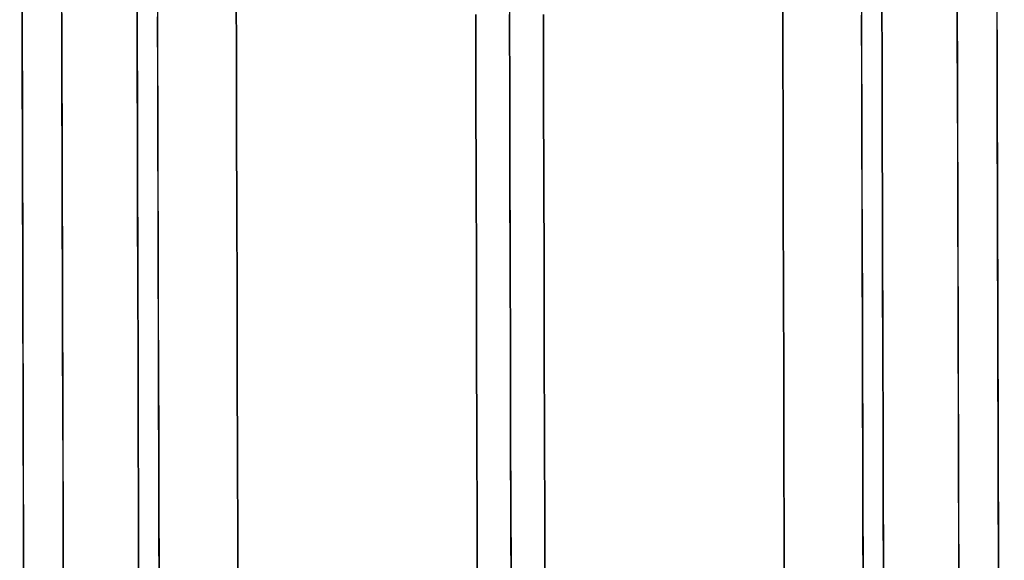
# Model space of a CAD drawing. Header units: millimetres. Extents: x -232 to 233, y -198 to 267.
# Tile 73 of 80: x -8 to 7, y 235 to 243. Entities that reach past the tile are written whole.
import ezdxf

# ---------------------------------------------------------------- set-up
doc = ezdxf.new("R2010")
doc.units = ezdxf.units.MM
doc.layers.add('Volume$Volume', color=7, linetype='Continuous', true_color=0x000000)

msp = doc.modelspace()

# ---------------------------------------------------------------- linework, layer by layer
at = {"layer": 'Volume$Volume'}
for p, q in [((4.804, 262.047, 40.55), (4.976, 197.048, 40.55)), ((4.804, 262.047, 40.55), (4.976, 197.048, 40.55)), ((-6.196, 262.018, 40.55), (-6.024, 197.018, 40.55)), ((-6.196, 262.018, 40.55), (-6.024, 197.018, 40.55)), ((-7.881, 256.616, 40.55), (-7.737, 202.411, 40.55)), ((-7.881, 256.616, 40.55), (-7.737, 202.411, 40.55)), ((6.517, 256.655, 40.55), (6.661, 202.45, 40.55)), ((6.517, 256.655, 40.55), (6.661, 202.45, 40.55)), ((6.553, 243.086, 64.032), (6.551, 243.893, 63.548)), ((6.553, 243.086, 64.032), (6.551, 243.893, 63.548)), ((-7.845, 243.048, 64.032), (-7.847, 243.855, 63.548)), ((-7.845, 243.048, 64.032), (-7.847, 243.855, 63.548)), ((-7.258, 242.89, 65.736), (-7.261, 243.756, 65.257)), ((-7.258, 242.89, 65.736), (-7.261, 243.756, 65.257)), ((-4.68, 242.66, 74.106), (-4.683, 243.816, 73.629)), ((-4.683, 243.816, 7.471), (-4.68, 242.66, 6.995)), ((-4.68, 242.66, 74.106), (-4.683, 243.816, 73.629)), ((-4.683, 243.816, 7.471), (-4.68, 242.66, 6.995)), ((3.391, 242.681, 74.106), (3.388, 243.838, 73.629)), ((3.388, 243.838, 7.471), (3.391, 242.681, 6.995)), ((3.391, 242.681, 74.106), (3.388, 243.838, 73.629)), ((3.388, 243.838, 7.471), (3.391, 242.681, 6.995)), ((5.967, 242.925, 65.736), (5.965, 243.791, 65.257)), ((5.967, 242.925, 65.736), (5.965, 243.791, 65.257)), ((-6.144, 242.41, 70.384), (-6.147, 243.438, 69.919)), ((-6.147, 243.438, 11.182), (-6.144, 242.41, 10.716)), ((-6.144, 242.41, 70.384), (-6.147, 243.438, 69.919)), ((-6.147, 243.438, 11.182), (-6.144, 242.41, 10.716)), ((-5.846, 243.502, 15.027), (-5.843, 242.608, 14.557)), ((-5.846, 243.502, 15.027), (-5.843, 242.608, 14.557)), ((-0.647, 243.516, 15.027), (-0.645, 242.622, 14.557)), ((-0.647, 243.516, 15.027), (-0.645, 242.622, 14.557)), ((4.552, 243.53, 15.027), (4.554, 242.635, 14.557)), ((4.552, 243.53, 15.027), (4.554, 242.635, 14.557)), ((4.856, 242.439, 70.384), (4.853, 243.467, 69.919)), ((4.853, 243.467, 11.182), (4.856, 242.439, 10.716)), ((4.856, 242.439, 70.384), (4.853, 243.467, 69.919)), ((4.853, 243.467, 11.182), (4.856, 242.439, 10.716)), ((-7.845, 243.353, 17.247), (-7.843, 242.536, 16.781)), ((-7.845, 243.353, 17.247), (-7.843, 242.536, 16.781)), ((6.552, 243.391, 17.247), (6.554, 242.574, 16.781)), ((6.552, 243.391, 17.247), (6.554, 242.574, 16.781)), ((-7.259, 243.217, 15.541), (-7.257, 242.34, 15.08)), ((-7.259, 243.217, 15.541), (-7.257, 242.34, 15.08)), ((-5.842, 242.268, 66.712), (-5.845, 243.168, 66.254)), ((-5.842, 242.268, 66.712), (-5.845, 243.168, 66.254)), ((-1.143, 241.983, 75.923), (-1.146, 243.203, 75.469)), ((-1.146, 243.203, 5.631), (-1.143, 241.983, 5.178)), ((-1.143, 241.983, 75.923), (-1.146, 243.203, 75.469)), ((-1.146, 243.203, 5.631), (-1.143, 241.983, 5.178)), ((-0.643, 241.984, 75.923), (-0.646, 243.204, 75.469)), ((-0.646, 243.204, 5.631), (-0.643, 241.984, 5.178)), ((-0.643, 241.984, 75.923), (-0.646, 243.204, 75.469)), ((-0.646, 243.204, 5.631), (-0.643, 241.984, 5.178)), ((-0.644, 242.282, 66.712), (-0.646, 243.182, 66.254)), ((-0.644, 242.282, 66.712), (-0.646, 243.182, 66.254)), ((-0.143, 241.986, 75.923), (-0.146, 243.206, 75.469)), ((-0.146, 243.206, 5.631), (-0.143, 241.986, 5.178)), ((-0.143, 241.986, 75.923), (-0.146, 243.206, 75.469)), ((-0.146, 243.206, 5.631), (-0.143, 241.986, 5.178)), ((4.555, 242.295, 66.712), (4.552, 243.196, 66.254)), ((4.555, 242.295, 66.712), (4.552, 243.196, 66.254)), ((5.967, 243.252, 15.541), (5.969, 242.376, 15.08)), ((5.967, 243.252, 15.541), (5.969, 242.376, 15.08)), ((-7.842, 242.225, 64.487), (-7.845, 243.048, 64.032)), ((-7.842, 242.225, 64.487), (-7.845, 243.048, 64.032)), ((6.555, 242.263, 64.487), (6.553, 243.086, 64.032)), ((6.555, 242.263, 64.487), (6.553, 243.086, 64.032)), ((-7.256, 242.007, 66.185), (-7.258, 242.89, 65.736)), ((-7.256, 242.007, 66.185), (-7.258, 242.89, 65.736)), ((5.97, 242.043, 66.185), (5.967, 242.925, 65.736)), ((5.97, 242.043, 66.185), (5.967, 242.925, 65.736)), ((-5.843, 242.608, 14.557), (-5.841, 241.698, 14.118)), ((-5.843, 242.608, 14.557), (-5.841, 241.698, 14.118)), ((-4.677, 241.487, 74.541), (-4.68, 242.66, 74.106)), ((-4.68, 242.66, 6.995), (-4.677, 241.487, 6.559)), ((-4.677, 241.487, 74.541), (-4.68, 242.66, 74.106)), ((-4.68, 242.66, 6.995), (-4.677, 241.487, 6.559)), ((-0.645, 242.622, 14.557), (-0.642, 241.711, 14.118)), ((-0.645, 242.622, 14.557), (-0.642, 241.711, 14.118)), ((3.394, 241.509, 74.541), (3.391, 242.681, 74.106)), ((3.391, 242.681, 6.995), (3.394, 241.509, 6.559)), ((3.394, 241.509, 74.541), (3.391, 242.681, 74.106)), ((3.391, 242.681, 6.995), (3.394, 241.509, 6.559)), ((4.554, 242.635, 14.557), (4.556, 241.725, 14.118)), ((4.554, 242.635, 14.557), (4.556, 241.725, 14.118)), ((6.554, 242.574, 16.781), (6.556, 241.741, 16.343)), ((6.554, 242.574, 16.781), (6.556, 241.741, 16.343)), ((-7.843, 242.536, 16.781), (-7.841, 241.703, 16.343)), ((-7.843, 242.536, 16.781), (-7.841, 241.703, 16.343)), ((-6.141, 241.367, 70.813), (-6.144, 242.41, 70.384)), ((-6.144, 242.41, 10.716), (-6.141, 241.367, 10.287)), ((-6.141, 241.367, 70.813), (-6.144, 242.41, 70.384)), ((-6.144, 242.41, 10.716), (-6.141, 241.367, 10.287)), ((4.859, 241.396, 70.813), (4.856, 242.439, 70.384)), ((4.856, 242.439, 10.716), (4.859, 241.396, 10.287)), ((4.859, 241.396, 70.813), (4.856, 242.439, 70.384)), ((4.856, 242.439, 10.716), (4.859, 241.396, 10.287)), ((-7.257, 242.34, 15.08), (-7.255, 241.449, 14.65)), ((-7.257, 242.34, 15.08), (-7.255, 241.449, 14.65)), ((-5.84, 241.352, 67.139), (-5.842, 242.268, 66.712)), ((-5.84, 241.352, 67.139), (-5.842, 242.268, 66.712)), ((-0.641, 241.366, 67.139), (-0.644, 242.282, 66.712)), ((-0.641, 241.366, 67.139), (-0.644, 242.282, 66.712)), ((4.557, 241.38, 67.139), (4.555, 242.295, 66.712)), ((4.557, 241.38, 67.139), (4.555, 242.295, 66.712)), ((5.969, 242.376, 15.08), (5.971, 241.484, 14.65)), ((5.969, 242.376, 15.08), (5.971, 241.484, 14.65)), ((6.557, 241.425, 64.914), (6.555, 242.263, 64.487)), ((6.557, 241.425, 64.914), (6.555, 242.263, 64.487)), ((-7.84, 241.386, 64.914), (-7.842, 242.225, 64.487)), ((-7.84, 241.386, 64.914), (-7.842, 242.225, 64.487)), ((-7.254, 241.11, 66.603), (-7.256, 242.007, 66.185)), ((-7.254, 241.11, 66.603), (-7.256, 242.007, 66.185)), ((-1.14, 240.748, 76.334), (-1.143, 241.983, 75.923)), ((-1.143, 241.983, 5.178), (-1.14, 240.748, 4.767)), ((-1.14, 240.748, 76.334), (-1.143, 241.983, 75.923)), ((-1.143, 241.983, 5.178), (-1.14, 240.748, 4.767)), ((-0.64, 240.749, 76.334), (-0.643, 241.984, 75.923)), ((-0.643, 241.984, 5.178), (-0.64, 240.749, 4.767)), ((-0.64, 240.749, 76.334), (-0.643, 241.984, 75.923)), ((-0.643, 241.984, 5.178), (-0.64, 240.749, 4.767)), ((-0.14, 240.75, 76.334), (-0.143, 241.986, 75.923)), ((-0.143, 241.986, 5.178), (-0.14, 240.75, 4.767)), ((-0.14, 240.75, 76.334), (-0.143, 241.986, 75.923)), ((-0.143, 241.986, 5.178), (-0.14, 240.75, 4.767)), ((5.972, 241.145, 66.603), (5.97, 242.043, 66.185)), ((5.972, 241.145, 66.603), (5.97, 242.043, 66.185)), ((-7.841, 241.703, 16.343), (-7.839, 240.855, 15.935)), ((-7.841, 241.703, 16.343), (-7.839, 240.855, 15.935)), ((-5.841, 241.698, 14.118), (-5.839, 240.773, 13.712)), ((-5.841, 241.698, 14.118), (-5.839, 240.773, 13.712)), ((-0.642, 241.711, 14.118), (-0.64, 240.787, 13.712)), ((-0.642, 241.711, 14.118), (-0.64, 240.787, 13.712)), ((4.556, 241.725, 14.118), (4.559, 240.801, 13.712)), ((4.556, 241.725, 14.118), (4.559, 240.801, 13.712)), ((6.556, 241.741, 16.343), (6.559, 240.894, 15.935)), ((6.556, 241.741, 16.343), (6.559, 240.894, 15.935)), ((-7.255, 241.449, 14.65), (-7.252, 240.543, 14.252)), ((-7.255, 241.449, 14.65), (-7.252, 240.543, 14.252)), ((-4.674, 240.3, 74.936), (-4.677, 241.487, 74.541)), ((-4.677, 241.487, 6.559), (-4.674, 240.3, 6.164)), ((-4.674, 240.3, 74.936), (-4.677, 241.487, 74.541)), ((-4.677, 241.487, 6.559), (-4.674, 240.3, 6.164)), ((3.397, 240.322, 74.936), (3.394, 241.509, 74.541)), ((3.394, 241.509, 6.559), (3.397, 240.322, 6.164)), ((3.397, 240.322, 74.936), (3.394, 241.509, 74.541)), ((3.394, 241.509, 6.559), (3.397, 240.322, 6.164)), ((4.861, 240.339, 71.206), (4.859, 241.396, 70.813)), ((4.859, 241.396, 10.287), (4.861, 240.339, 9.894)), ((4.861, 240.339, 71.206), (4.859, 241.396, 70.813)), ((4.859, 241.396, 10.287), (4.861, 240.339, 9.894)), ((5.971, 241.484, 14.65), (5.974, 240.578, 14.252)), ((5.971, 241.484, 14.65), (5.974, 240.578, 14.252)), ((6.559, 240.572, 65.311), (6.557, 241.425, 64.914)), ((6.559, 240.572, 65.311), (6.557, 241.425, 64.914)), ((-7.838, 240.534, 65.311), (-7.84, 241.386, 64.914)), ((-7.838, 240.534, 65.311), (-7.84, 241.386, 64.914)), ((-6.139, 240.309, 71.206), (-6.141, 241.367, 70.813)), ((-6.141, 241.367, 10.287), (-6.139, 240.309, 9.894)), ((-6.139, 240.309, 71.206), (-6.141, 241.367, 70.813)), ((-6.141, 241.367, 10.287), (-6.139, 240.309, 9.894)), ((-5.838, 240.422, 67.533), (-5.84, 241.352, 67.139)), ((-5.838, 240.422, 67.533), (-5.84, 241.352, 67.139)), ((-0.639, 240.436, 67.533), (-0.641, 241.366, 67.139)), ((-0.639, 240.436, 67.533), (-0.641, 241.366, 67.139)), ((4.56, 240.45, 67.533), (4.557, 241.38, 67.139)), ((4.56, 240.45, 67.533), (4.557, 241.38, 67.139)), ((-7.251, 240.199, 66.99), (-7.254, 241.11, 66.603)), ((-7.251, 240.199, 66.99), (-7.254, 241.11, 66.603)), ((5.975, 240.234, 66.99), (5.972, 241.145, 66.603)), ((5.975, 240.234, 66.99), (5.972, 241.145, 66.603)), ((-7.839, 240.855, 15.935), (-7.836, 239.994, 15.556)), ((-7.839, 240.855, 15.935), (-7.836, 239.994, 15.556)), ((6.559, 240.894, 15.935), (6.561, 240.033, 15.556)), ((6.559, 240.894, 15.935), (6.561, 240.033, 15.556)), ((-5.839, 240.773, 13.712), (-5.836, 239.835, 13.337)), ((-5.839, 240.773, 13.712), (-5.836, 239.835, 13.337)), ((-1.136, 239.499, 76.701), (-1.14, 240.748, 76.334)), ((-1.14, 240.748, 4.767), (-1.136, 239.499, 4.399)), ((-1.136, 239.499, 76.701), (-1.14, 240.748, 76.334)), ((-1.14, 240.748, 4.767), (-1.136, 239.499, 4.399)), ((-0.64, 240.787, 13.712), (-0.637, 239.849, 13.337)), ((-0.64, 240.787, 13.712), (-0.637, 239.849, 13.337)), ((-0.636, 239.5, 76.701), (-0.64, 240.749, 76.334)), ((-0.64, 240.749, 4.767), (-0.636, 239.5, 4.399)), ((-0.636, 239.5, 76.701), (-0.64, 240.749, 76.334)), ((-0.64, 240.749, 4.767), (-0.636, 239.5, 4.399)), ((-0.136, 239.502, 76.701), (-0.14, 240.75, 76.334)), ((-0.14, 240.75, 4.767), (-0.136, 239.502, 4.399)), ((-0.136, 239.502, 76.701), (-0.14, 240.75, 76.334)), ((-0.14, 240.75, 4.767), (-0.136, 239.502, 4.399)), ((4.559, 240.801, 13.712), (4.561, 239.862, 13.337)), ((4.559, 240.801, 13.712), (4.561, 239.862, 13.337)), ((-7.836, 239.668, 65.679), (-7.838, 240.534, 65.311)), ((-7.836, 239.668, 65.679), (-7.838, 240.534, 65.311)), ((-7.252, 240.543, 14.252), (-7.25, 239.623, 13.885)), ((-7.252, 240.543, 14.252), (-7.25, 239.623, 13.885)), ((5.974, 240.578, 14.252), (5.976, 239.658, 13.885)), ((5.974, 240.578, 14.252), (5.976, 239.658, 13.885)), ((6.562, 239.706, 65.679), (6.559, 240.572, 65.311)), ((6.562, 239.706, 65.679), (6.559, 240.572, 65.311)), ((-5.835, 239.479, 67.895), (-5.838, 240.422, 67.533)), ((-5.835, 239.479, 67.895), (-5.838, 240.422, 67.533)), ((-0.636, 239.493, 67.895), (-0.639, 240.436, 67.533)), ((-0.636, 239.493, 67.895), (-0.639, 240.436, 67.533)), ((4.562, 239.507, 67.895), (4.56, 240.45, 67.533)), ((4.562, 239.507, 67.895), (4.56, 240.45, 67.533)), ((-6.136, 239.239, 71.562), (-6.139, 240.309, 71.206)), ((-6.139, 240.309, 9.894), (-6.136, 239.239, 9.538)), ((-6.136, 239.239, 71.562), (-6.139, 240.309, 71.206)), ((-6.139, 240.309, 9.894), (-6.136, 239.239, 9.538)), ((-4.671, 239.1, 75.289), (-4.674, 240.3, 74.936)), ((-4.674, 240.3, 6.164), (-4.671, 239.1, 5.811)), ((-4.671, 239.1, 75.289), (-4.674, 240.3, 74.936)), ((-4.674, 240.3, 6.164), (-4.671, 239.1, 5.811)), ((3.4, 239.122, 75.289), (3.397, 240.322, 74.936)), ((3.397, 240.322, 6.164), (3.4, 239.122, 5.811)), ((3.4, 239.122, 75.289), (3.397, 240.322, 74.936)), ((3.397, 240.322, 6.164), (3.4, 239.122, 5.811)), ((4.864, 239.268, 71.562), (4.861, 240.339, 71.206)), ((4.861, 240.339, 9.894), (4.864, 239.268, 9.538)), ((4.864, 239.268, 71.562), (4.861, 240.339, 71.206)), ((4.861, 240.339, 9.894), (4.864, 239.268, 9.538)), ((5.977, 239.31, 67.345), (5.975, 240.234, 66.99)), ((5.977, 239.31, 67.345), (5.975, 240.234, 66.99)), ((-7.249, 239.275, 67.345), (-7.251, 240.199, 66.99)), ((-7.249, 239.275, 67.345), (-7.251, 240.199, 66.99)), ((-7.836, 239.994, 15.556), (-7.834, 239.121, 15.207)), ((-7.836, 239.994, 15.556), (-7.834, 239.121, 15.207)), ((6.561, 240.033, 15.556), (6.563, 239.159, 15.207)), ((6.561, 240.033, 15.556), (6.563, 239.159, 15.207)), ((-5.836, 239.835, 13.337), (-5.834, 238.884, 12.996)), ((-5.836, 239.835, 13.337), (-5.834, 238.884, 12.996)), ((-0.637, 239.849, 13.337), (-0.635, 238.898, 12.996)), ((-0.637, 239.849, 13.337), (-0.635, 238.898, 12.996)), ((4.561, 239.862, 13.337), (4.564, 238.912, 12.996)), ((4.561, 239.862, 13.337), (4.564, 238.912, 12.996)), ((-7.833, 238.789, 66.016), (-7.836, 239.668, 65.679)), ((-7.833, 238.789, 66.016), (-7.836, 239.668, 65.679)), ((5.976, 239.658, 13.885), (5.979, 238.727, 13.55)), ((5.976, 239.658, 13.885), (5.979, 238.727, 13.55)), ((6.564, 238.828, 66.016), (6.562, 239.706, 65.679)), ((6.564, 238.828, 66.016), (6.562, 239.706, 65.679)), ((-7.25, 239.623, 13.885), (-7.247, 238.692, 13.55)), ((-7.25, 239.623, 13.885), (-7.247, 238.692, 13.55)), ((-1.133, 238.238, 77.025), (-1.136, 239.499, 76.701)), ((-1.136, 239.499, 4.399), (-1.133, 238.238, 4.075)), ((-1.133, 238.238, 77.025), (-1.136, 239.499, 76.701)), ((-1.136, 239.499, 4.399), (-1.133, 238.238, 4.075)), ((-0.633, 238.24, 77.025), (-0.636, 239.5, 76.701)), ((-0.636, 239.5, 4.399), (-0.633, 238.24, 4.075)), ((-0.633, 238.24, 77.025), (-0.636, 239.5, 76.701)), ((-0.636, 239.5, 4.399), (-0.633, 238.24, 4.075)), ((-0.133, 238.241, 77.025), (-0.136, 239.502, 76.701)), ((-0.136, 239.502, 4.399), (-0.133, 238.241, 4.075)), ((-0.133, 238.241, 77.025), (-0.136, 239.502, 76.701)), ((-0.136, 239.502, 4.399), (-0.133, 238.241, 4.075)), ((4.565, 238.552, 68.225), (4.562, 239.507, 67.895)), ((4.565, 238.552, 68.225), (4.562, 239.507, 67.895)), ((-5.833, 238.524, 68.225), (-5.835, 239.479, 67.895)), ((-5.833, 238.524, 68.225), (-5.835, 239.479, 67.895)), ((-0.634, 238.538, 68.225), (-0.636, 239.493, 67.895)), ((-0.634, 238.538, 68.225), (-0.636, 239.493, 67.895)), ((-7.246, 238.339, 67.668), (-7.249, 239.275, 67.345)), ((-7.246, 238.339, 67.668), (-7.249, 239.275, 67.345)), ((-6.133, 238.157, 71.881), (-6.136, 239.239, 71.562)), ((-6.136, 239.239, 9.538), (-6.133, 238.157, 9.219)), ((-6.133, 238.157, 71.881), (-6.136, 239.239, 71.562)), ((-6.136, 239.239, 9.538), (-6.133, 238.157, 9.219)), ((4.867, 238.186, 71.881), (4.864, 239.268, 71.562)), ((4.864, 239.268, 9.538), (4.867, 238.186, 9.219)), ((4.867, 238.186, 71.881), (4.864, 239.268, 71.562)), ((4.864, 239.268, 9.538), (4.867, 238.186, 9.219)), ((5.98, 238.374, 67.668), (5.977, 239.31, 67.345)), ((5.98, 238.374, 67.668), (5.977, 239.31, 67.345)), ((-7.834, 239.121, 15.207), (-7.832, 238.235, 14.889)), ((-7.834, 239.121, 15.207), (-7.832, 238.235, 14.889)), ((-4.668, 237.889, 75.601), (-4.671, 239.1, 75.289)), ((-4.671, 239.1, 5.811), (-4.668, 237.889, 5.499)), ((-4.668, 237.889, 75.601), (-4.671, 239.1, 75.289)), ((-4.671, 239.1, 5.811), (-4.668, 237.889, 5.499)), ((3.403, 237.91, 75.601), (3.4, 239.122, 75.289)), ((3.4, 239.122, 5.811), (3.403, 237.91, 5.499)), ((3.403, 237.91, 75.601), (3.4, 239.122, 75.289)), ((3.4, 239.122, 5.811), (3.403, 237.91, 5.499)), ((6.563, 239.159, 15.207), (6.566, 238.273, 14.889)), ((6.563, 239.159, 15.207), (6.566, 238.273, 14.889)), ((-7.831, 237.9, 66.323), (-7.833, 238.789, 66.016)), ((-7.831, 237.9, 66.323), (-7.833, 238.789, 66.016)), ((-5.834, 238.884, 12.996), (-5.831, 237.922, 12.687)), ((-5.834, 238.884, 12.996), (-5.831, 237.922, 12.687)), ((-0.635, 238.898, 12.996), (-0.632, 237.936, 12.687)), ((-0.635, 238.898, 12.996), (-0.632, 237.936, 12.687)), ((4.564, 238.912, 12.996), (4.566, 237.95, 12.687)), ((4.564, 238.912, 12.996), (4.566, 237.95, 12.687)), ((6.566, 237.938, 66.323), (6.564, 238.828, 66.016)), ((6.566, 237.938, 66.323), (6.564, 238.828, 66.016)), ((-7.247, 238.692, 13.55), (-7.245, 237.749, 13.248)), ((-7.247, 238.692, 13.55), (-7.245, 237.749, 13.248)), ((5.979, 238.727, 13.55), (5.981, 237.784, 13.248)), ((5.979, 238.727, 13.55), (5.981, 237.784, 13.248)), ((-5.83, 237.558, 68.52), (-5.833, 238.524, 68.225)), ((-5.83, 237.558, 68.52), (-5.833, 238.524, 68.225)), ((-0.631, 237.572, 68.52), (-0.634, 238.538, 68.225)), ((-0.631, 237.572, 68.52), (-0.634, 238.538, 68.225)), ((4.567, 237.586, 68.52), (4.565, 238.552, 68.225)), ((4.567, 237.586, 68.52), (4.565, 238.552, 68.225)), ((-7.244, 237.393, 67.957), (-7.246, 238.339, 67.668)), ((-7.244, 237.393, 67.957), (-7.246, 238.339, 67.668)), ((5.982, 237.428, 67.957), (5.98, 238.374, 67.668)), ((5.982, 237.428, 67.957), (5.98, 238.374, 67.668)), ((-7.832, 238.235, 14.889), (-7.829, 237.339, 14.602)), ((-7.832, 238.235, 14.889), (-7.829, 237.339, 14.602)), ((-1.13, 236.967, 77.306), (-1.133, 238.238, 77.025)), ((-1.133, 238.238, 4.075), (-1.13, 236.967, 3.795)), ((-1.13, 236.967, 77.306), (-1.133, 238.238, 77.025)), ((-1.133, 238.238, 4.075), (-1.13, 236.967, 3.795)), ((-0.63, 236.968, 77.306), (-0.633, 238.24, 77.025)), ((-0.633, 238.24, 4.075), (-0.63, 236.968, 3.795)), ((-0.63, 236.968, 77.306), (-0.633, 238.24, 77.025)), ((-0.633, 238.24, 4.075), (-0.63, 236.968, 3.795)), ((-0.13, 236.97, 77.306), (-0.133, 238.241, 77.025)), ((-0.133, 238.241, 4.075), (-0.13, 236.97, 3.795)), ((-0.13, 236.97, 77.306), (-0.133, 238.241, 77.025)), ((-0.133, 238.241, 4.075), (-0.13, 236.97, 3.795)), ((6.566, 238.273, 14.889), (6.568, 237.378, 14.602)), ((6.566, 238.273, 14.889), (6.568, 237.378, 14.602)), ((-6.13, 237.064, 72.162), (-6.133, 238.157, 71.881)), ((-6.133, 238.157, 9.219), (-6.13, 237.064, 8.938)), ((-6.13, 237.064, 72.162), (-6.133, 238.157, 71.881)), ((-6.133, 238.157, 9.219), (-6.13, 237.064, 8.938)), ((4.87, 237.093, 72.162), (4.867, 238.186, 71.881)), ((4.867, 238.186, 9.219), (4.87, 237.093, 8.938)), ((4.87, 237.093, 72.162), (4.867, 238.186, 71.881)), ((4.867, 238.186, 9.219), (4.87, 237.093, 8.938)), ((-7.829, 237, 66.598), (-7.831, 237.9, 66.323)), ((-7.829, 237, 66.598), (-7.831, 237.9, 66.323)), ((-5.831, 237.922, 12.687), (-5.828, 236.95, 12.412)), ((-5.831, 237.922, 12.687), (-5.828, 236.95, 12.412)), ((-0.632, 237.936, 12.687), (-0.63, 236.964, 12.412)), ((-0.632, 237.936, 12.687), (-0.63, 236.964, 12.412)), ((3.407, 236.689, 75.87), (3.403, 237.91, 75.601)), ((3.403, 237.91, 5.499), (3.407, 236.689, 5.23)), ((3.407, 236.689, 75.87), (3.403, 237.91, 75.601)), ((3.403, 237.91, 5.499), (3.407, 236.689, 5.23)), ((4.566, 237.95, 12.687), (4.569, 236.978, 12.412)), ((4.566, 237.95, 12.687), (4.569, 236.978, 12.412)), ((6.569, 237.039, 66.598), (6.566, 237.938, 66.323)), ((6.569, 237.039, 66.598), (6.566, 237.938, 66.323)), ((-4.664, 236.667, 75.87), (-4.668, 237.889, 75.601)), ((-4.668, 237.889, 5.499), (-4.664, 236.667, 5.23)), ((-4.664, 236.667, 75.87), (-4.668, 237.889, 75.601)), ((-4.668, 237.889, 5.499), (-4.664, 236.667, 5.23)), ((5.981, 237.784, 13.248), (5.984, 236.832, 12.979)), ((5.981, 237.784, 13.248), (5.984, 236.832, 12.979)), ((-7.245, 237.749, 13.248), (-7.242, 236.797, 12.979)), ((-7.245, 237.749, 13.248), (-7.242, 236.797, 12.979)), ((-5.827, 236.583, 68.783), (-5.83, 237.558, 68.52)), ((-5.827, 236.583, 68.783), (-5.83, 237.558, 68.52)), ((-0.629, 236.596, 68.783), (-0.631, 237.572, 68.52)), ((-0.629, 236.596, 68.783), (-0.631, 237.572, 68.52)), ((4.57, 236.61, 68.783), (4.567, 237.586, 68.52)), ((4.57, 236.61, 68.783), (4.567, 237.586, 68.52)), ((-7.829, 237.339, 14.602), (-7.827, 236.434, 14.346)), ((-7.829, 237.339, 14.602), (-7.827, 236.434, 14.346)), ((-7.241, 236.437, 68.214), (-7.244, 237.393, 67.957)), ((-7.241, 236.437, 68.214), (-7.244, 237.393, 67.957)), ((5.985, 236.472, 68.214), (5.982, 237.428, 67.957)), ((5.985, 236.472, 68.214), (5.982, 237.428, 67.957)), ((6.568, 237.378, 14.602), (6.57, 236.472, 14.346)), ((6.568, 237.378, 14.602), (6.57, 236.472, 14.346)), ((-6.127, 235.962, 72.405), (-6.13, 237.064, 72.162)), ((-6.13, 237.064, 8.938), (-6.127, 235.962, 8.695)), ((-6.127, 235.962, 72.405), (-6.13, 237.064, 72.162)), ((-6.13, 237.064, 8.938), (-6.127, 235.962, 8.695)), ((4.873, 235.992, 72.405), (4.87, 237.093, 72.162)), ((4.87, 237.093, 8.938), (4.873, 235.992, 8.695)), ((4.873, 235.992, 72.405), (4.87, 237.093, 72.162)), ((4.87, 237.093, 8.938), (4.873, 235.992, 8.695)), ((6.571, 236.13, 66.842), (6.569, 237.039, 66.598)), ((6.571, 236.13, 66.842), (6.569, 237.039, 66.598)), ((-7.826, 236.092, 66.842), (-7.829, 237, 66.598)), ((-7.826, 236.092, 66.842), (-7.829, 237, 66.598)), ((-5.828, 236.95, 12.412), (-5.826, 235.969, 12.171)), ((-5.828, 236.95, 12.412), (-5.826, 235.969, 12.171)), ((-1.126, 235.687, 77.542), (-1.13, 236.967, 77.306)), ((-1.13, 236.967, 3.795), (-1.126, 235.687, 3.559)), ((-1.126, 235.687, 77.542), (-1.13, 236.967, 77.306)), ((-1.13, 236.967, 3.795), (-1.126, 235.687, 3.559)), ((-0.626, 235.688, 77.542), (-0.63, 236.968, 77.306)), ((-0.63, 236.968, 3.795), (-0.626, 235.688, 3.559)), ((-0.626, 235.688, 77.542), (-0.63, 236.968, 77.306)), ((-0.63, 236.968, 3.795), (-0.626, 235.688, 3.559)), ((-0.63, 236.964, 12.412), (-0.627, 235.983, 12.171)), ((-0.63, 236.964, 12.412), (-0.627, 235.983, 12.171)), ((-0.126, 235.69, 77.542), (-0.13, 236.97, 77.306)), ((-0.13, 236.97, 3.795), (-0.126, 235.69, 3.559)), ((-0.126, 235.69, 77.542), (-0.13, 236.97, 77.306)), ((-0.13, 236.97, 3.795), (-0.126, 235.69, 3.559)), ((4.569, 236.978, 12.412), (4.572, 235.997, 12.171)), ((4.569, 236.978, 12.412), (4.572, 235.997, 12.171)), ((-7.242, 236.797, 12.979), (-7.24, 235.835, 12.743)), ((-7.242, 236.797, 12.979), (-7.24, 235.835, 12.743)), ((5.984, 236.832, 12.979), (5.986, 235.871, 12.743)), ((5.984, 236.832, 12.979), (5.986, 235.871, 12.743)), ((-4.661, 235.437, 76.097), (-4.664, 236.667, 75.87)), ((-4.664, 236.667, 5.23), (-4.661, 235.437, 5.003)), ((-4.661, 235.437, 76.097), (-4.664, 236.667, 75.87)), ((-4.664, 236.667, 5.23), (-4.661, 235.437, 5.003)), ((-0.626, 235.612, 69.011), (-0.629, 236.596, 68.783)), ((-0.626, 235.612, 69.011), (-0.629, 236.596, 68.783)), ((3.41, 235.459, 76.097), (3.407, 236.689, 75.87)), ((3.407, 236.689, 5.23), (3.41, 235.459, 5.003)), ((3.41, 235.459, 76.097), (3.407, 236.689, 75.87)), ((3.407, 236.689, 5.23), (3.41, 235.459, 5.003)), ((4.573, 235.626, 69.011), (4.57, 236.61, 68.783)), ((4.573, 235.626, 69.011), (4.57, 236.61, 68.783)), ((-5.825, 235.598, 69.011), (-5.827, 236.583, 68.783)), ((-5.825, 235.598, 69.011), (-5.827, 236.583, 68.783)), ((5.987, 235.507, 68.438), (5.985, 236.472, 68.214)), ((5.987, 235.507, 68.438), (5.985, 236.472, 68.214)), ((6.57, 236.472, 14.346), (6.573, 235.559, 14.122)), ((6.57, 236.472, 14.346), (6.573, 235.559, 14.122)), ((-7.827, 236.434, 14.346), (-7.825, 235.52, 14.122)), ((-7.827, 236.434, 14.346), (-7.825, 235.52, 14.122)), ((-7.239, 235.472, 68.438), (-7.241, 236.437, 68.214)), ((-7.239, 235.472, 68.438), (-7.241, 236.437, 68.214)), ((-7.824, 235.175, 67.055), (-7.826, 236.092, 66.842)), ((-7.824, 235.175, 67.055), (-7.826, 236.092, 66.842)), ((6.574, 235.214, 67.055), (6.571, 236.13, 66.842)), ((6.574, 235.214, 67.055), (6.571, 236.13, 66.842)), ((-6.124, 234.853, 72.609), (-6.127, 235.962, 72.405)), ((-6.127, 235.962, 8.695), (-6.124, 234.853, 8.491)), ((-6.124, 234.853, 72.609), (-6.127, 235.962, 72.405)), ((-6.127, 235.962, 8.695), (-6.124, 234.853, 8.491)), ((-5.826, 235.969, 12.171), (-5.823, 234.98, 11.965)), ((-5.826, 235.969, 12.171), (-5.823, 234.98, 11.965)), ((-0.627, 235.983, 12.171), (-0.624, 234.994, 11.965)), ((-0.627, 235.983, 12.171), (-0.624, 234.994, 11.965)), ((4.572, 235.997, 12.171), (4.574, 235.008, 11.965)), ((4.572, 235.997, 12.171), (4.574, 235.008, 11.965)), ((4.876, 234.882, 72.609), (4.873, 235.992, 72.405)), ((4.873, 235.992, 8.695), (4.876, 234.882, 8.491)), ((4.876, 234.882, 72.609), (4.873, 235.992, 72.405)), ((4.873, 235.992, 8.695), (4.876, 234.882, 8.491)), ((5.986, 235.871, 12.743), (5.989, 234.902, 12.54)), ((5.986, 235.871, 12.743), (5.989, 234.902, 12.54)), ((-7.24, 235.835, 12.743), (-7.237, 234.866, 12.54)), ((-7.24, 235.835, 12.743), (-7.237, 234.866, 12.54)), ((-5.822, 234.607, 69.205), (-5.825, 235.598, 69.011)), ((-5.822, 234.607, 69.205), (-5.825, 235.598, 69.011)), ((-1.123, 234.399, 77.733), (-1.126, 235.687, 77.542)), ((-1.126, 235.687, 3.559), (-1.123, 234.399, 3.367)), ((-1.123, 234.399, 77.733), (-1.126, 235.687, 77.542)), ((-1.126, 235.687, 3.559), (-1.123, 234.399, 3.367)), ((-0.623, 234.401, 77.733), (-0.626, 235.688, 77.542)), ((-0.626, 235.688, 3.559), (-0.623, 234.401, 3.367)), ((-0.623, 234.401, 77.733), (-0.626, 235.688, 77.542)), ((-0.626, 235.688, 3.559), (-0.623, 234.401, 3.367)), ((-0.623, 234.621, 69.205), (-0.626, 235.612, 69.011)), ((-0.623, 234.621, 69.205), (-0.626, 235.612, 69.011)), ((-0.123, 234.402, 77.733), (-0.126, 235.69, 77.542)), ((-0.126, 235.69, 3.559), (-0.123, 234.402, 3.367)), ((-0.123, 234.402, 77.733), (-0.126, 235.69, 77.542)), ((-0.126, 235.69, 3.559), (-0.123, 234.402, 3.367)), ((4.575, 234.635, 69.205), (4.573, 235.626, 69.011)), ((4.575, 234.635, 69.205), (4.573, 235.626, 69.011)), ((-7.825, 235.52, 14.122), (-7.822, 234.6, 13.929)), ((-7.825, 235.52, 14.122), (-7.822, 234.6, 13.929)), ((-7.236, 234.501, 68.628), (-7.239, 235.472, 68.438)), ((-7.236, 234.501, 68.628), (-7.239, 235.472, 68.438)), ((-4.658, 234.2, 76.281), (-4.661, 235.437, 76.097)), ((-4.661, 235.437, 5.003), (-4.658, 234.2, 4.82)), ((-4.658, 234.2, 76.281), (-4.661, 235.437, 76.097)), ((-4.661, 235.437, 5.003), (-4.658, 234.2, 4.82)), ((3.413, 234.221, 76.281), (3.41, 235.459, 76.097)), ((3.41, 235.459, 5.003), (3.413, 234.221, 4.82)), ((3.413, 234.221, 76.281), (3.41, 235.459, 76.097)), ((3.41, 235.459, 5.003), (3.413, 234.221, 4.82)), ((5.99, 234.536, 68.628), (5.987, 235.507, 68.438)), ((5.99, 234.536, 68.628), (5.987, 235.507, 68.438)), ((6.573, 235.559, 14.122), (6.575, 234.638, 13.929)), ((6.573, 235.559, 14.122), (6.575, 234.638, 13.929)), ((-7.821, 234.252, 67.235), (-7.824, 235.175, 67.055)), ((-7.821, 234.252, 67.235), (-7.824, 235.175, 67.055)), ((6.576, 234.29, 67.235), (6.574, 235.214, 67.055)), ((6.576, 234.29, 67.235), (6.574, 235.214, 67.055))]:
    msp.add_line(p, q, dxfattribs=at)

doc.saveas('drawing.dxf')
